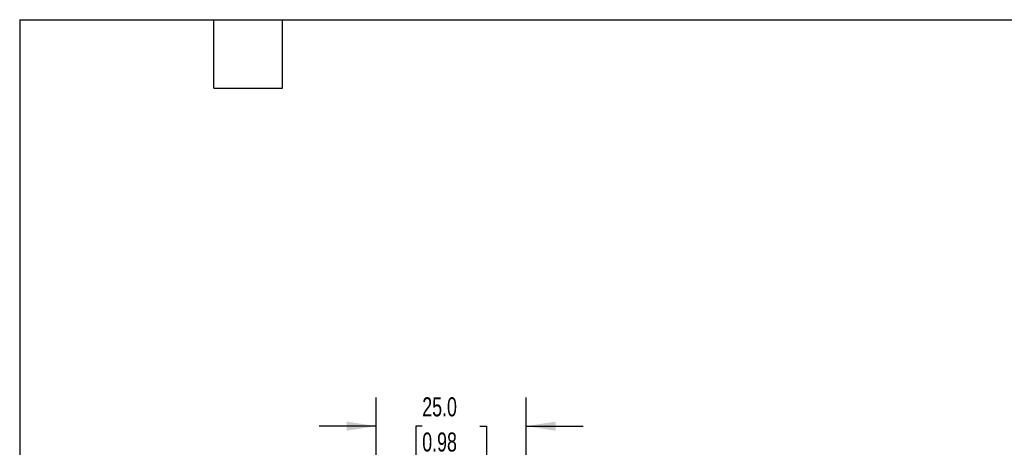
# Model space of a CAD drawing. Header units: millimetres. Extents: x 10 to 410, y 10 to 314.
# Tile 7 of 18: x 10 to 174, y 243 to 314. Entities that reach past the tile are written whole.
import ezdxf

# ---------------------------------------------------------------- set-up
doc = ezdxf.new("R2010")
doc.units = ezdxf.units.MM
doc.header["$LTSCALE"] = 1.5
doc.layers.add('DIMENSIONS', color=140, linetype='Continuous', lineweight=25)
doc.layers.add('TEXT', color=140, linetype='Continuous', lineweight=25)
doc.styles.add('SLDTEXTSTYLE0', font='TXT', dxfattribs={"width": 0.7})
doc.dimstyles.new('SLDDIMSTYLE2', dxfattribs={"dimtxt": 3.237012, "dimasz": 4.953, "dimexe": 0, "dimexo": 0.0625, "dimgap": 0.809253, "dimtad": 0, "dimtih": 1, "dimtoh": 1, "dimrnd": 1e-09, "dimzin": 4, "dimdsep": 46, "dimtxsty": 'SLDTEXTSTYLE0', "dimsah": 1, "dimcen": 0.09, "dimadec": 0, "dimazin": 1, "dimtfac": 1, "dimtmove": 0, "dimatfit": 0, "dimfxl": 0, "dimfrac": 2, "dimtolj": 1, "dimtzin": 12, "dimarcsym": 0})

# ---------------------------------------------------------------- blocks, each defined once
blk = doc.blocks.new('_D_3')
at = {"layer": 'DIMENSIONS'}
for p, q in [((68.99, 221.2), (68.99, 251.25)), ((93.99, 224.7), (93.99, 251.25)), ((68.99, 246.49), (59.47, 246.49)), ((76.67, 246.49), (75.58, 246.49)), ((75.58, 246.49), (75.58, 241.34)), ((86.29, 246.49), (87.38, 246.49)), ((87.38, 246.49), (87.38, 241.34)), ((93.99, 246.49), (103.52, 246.49)), ((75.58, 241.34), (76.67, 241.34)), ((87.38, 241.34), (86.29, 241.34))]:
    blk.add_line(p, q, dxfattribs=at)
for points in [[(68.99, 246.49), (64.04, 247.25), (64.04, 245.72)], [(93.99, 246.49), (98.94, 245.72), (98.94, 247.25)]]:
    blk.add_solid(points, dxfattribs=at)
at = {"layer": 'DIMENSIONS', "char_height": 3.175, "attachment_point": 1, "style": 'SLDTEXTSTYLE0'}
for s, insert in [('25.0', (76.67, 251.3)), ('0.98', (76.67, 245.43))]:
    blk.add_mtext(s, dxfattribs=dict(at, insert=insert))

msp = doc.modelspace()

# ---------------------------------------------------------------- linework, layer by layer
at = {"layer": 'TEXT'}
for p, q in [((9.525, 314.325), (409.575, 314.325)), ((9.525, 314.325), (9.525, 9.525)), ((41.91, 302.895), (41.91, 314.325)), ((53.34, 302.895), (53.34, 314.325)), ((41.91, 302.895), (53.34, 302.895))]:
    msp.add_line(p, q, dxfattribs=at)

# ---------------------------------------------------------------- dimensions: what is measured, and where the dimension line sits
at = {"layer": 'DIMENSIONS'}
dim = msp.add_linear_dim(base=(93.990622, 246.485951), p1=(68.990622, 219.299354), p2=(93.990622, 222.799354), angle=0, dimstyle='SLDDIMSTYLE2', dxfattribs=at)
dim.commit()
dim.dimension.update_dxf_attribs({"geometry": '_D_3', "text_midpoint": (81.479303, 246.485951), "dimtype": 160})

doc.saveas('drawing.dxf')
